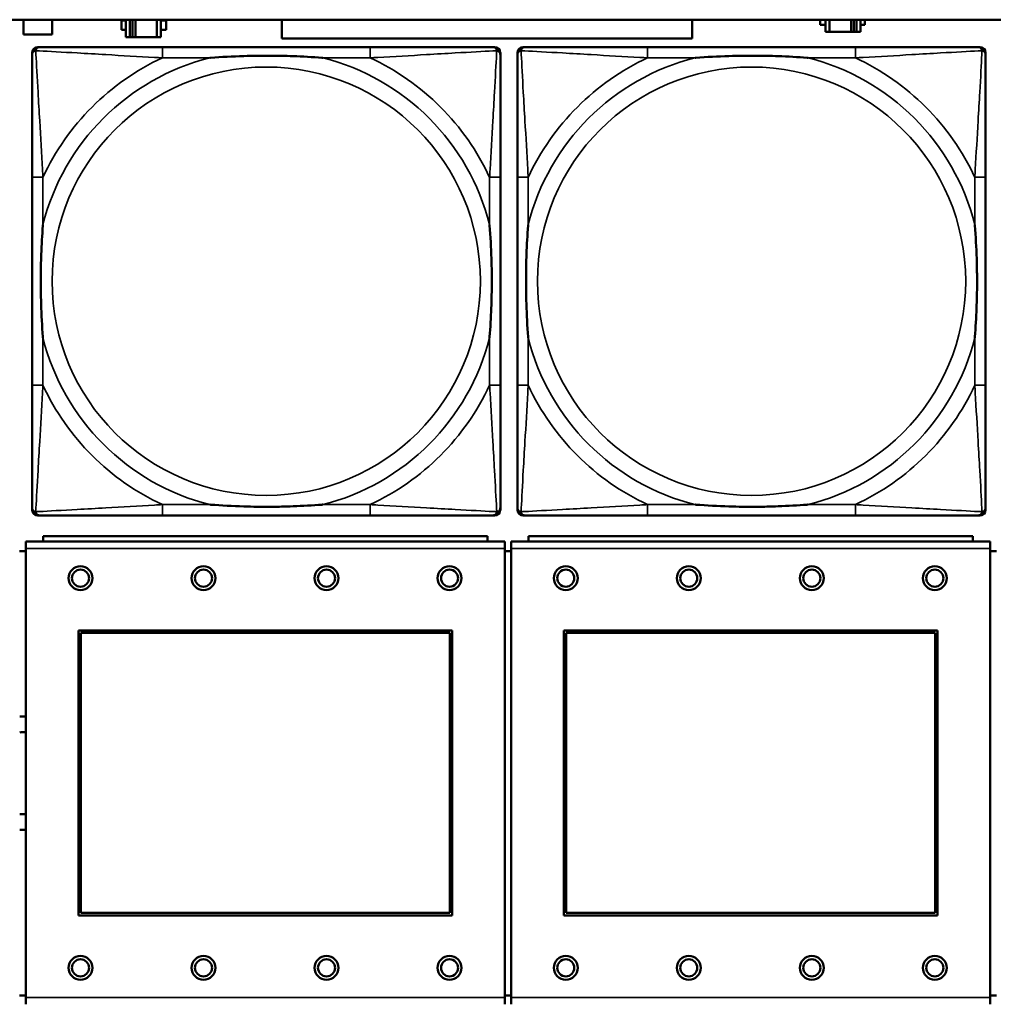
# Model space of a CAD drawing. Header units: inches. Extents: x 0.2 to 58.8, y 1.7 to 68.8.
# Tile 68 of 256: x 23 to 24.4, y 51.6 to 53.1. Entities that reach past the tile are written whole.
import ezdxf

# ---------------------------------------------------------------- set-up
doc = ezdxf.new("R2010")
doc.units = ezdxf.units.IN
doc.header["$MEASUREMENT"] = 0
doc.layers.add('Visible (ANSI)', color=7, linetype='Continuous', lineweight=50)
doc.layers.add('Visible Narrow (ANSI)', color=7, linetype='Continuous', lineweight=35)

msp = doc.modelspace()

# ---------------------------------------------------------------- linework, layer by layer
at = {"layer": 'Visible (ANSI)'}
for p, q in [((22.2594, 53.0663), (39.3535, 53.0663)), ((22.9963, 53.0448), (22.9963, 53.0663)), ((23.0383, 53.0663), (23.0383, 53.0448)), ((23.1396, 53.0513), (23.1396, 53.0653)), ((23.1396, 53.0653), (23.1461, 53.0653)), ((23.1461, 53.0663), (23.1461, 53.0408)), ((23.1519, 53.0408), (23.1519, 53.0663)), ((23.1559, 53.0408), (23.1559, 53.0663)), ((23.1599, 53.0663), (23.1599, 53.0408)), ((23.1912, 53.0663), (23.1912, 53.0408)), ((23.1971, 53.0408), (23.1971, 53.0663)), ((23.1971, 53.0653), (23.2052, 53.0653)), ((23.2052, 53.0653), (23.2052, 53.0513)), ((23.3743, 53.0388), (23.3743, 53.0663)), ((23.9743, 53.0663), (23.9743, 53.0388)), ((24.1617, 53.0588), (24.1617, 53.0663)), ((24.1698, 53.0663), (24.1698, 53.0483)), ((24.1757, 53.0483), (24.1757, 53.0663)), ((24.207, 53.0483), (24.207, 53.0663)), ((24.211, 53.0663), (24.211, 53.0483)), ((24.215, 53.0663), (24.215, 53.0483)), ((24.2208, 53.0483), (24.2208, 53.0663)), ((24.2273, 53.0663), (24.2273, 53.0588)), ((23.0383, 53.0448), (22.9963, 53.0448)), ((23.1461, 53.0513), (23.1396, 53.0513)), ((23.2052, 53.0513), (23.1971, 53.0513)), ((24.1698, 53.0588), (24.1617, 53.0588)), ((24.1698, 53.0483), (24.1757, 53.0483)), ((24.207, 53.0483), (24.1757, 53.0483)), ((24.211, 53.0483), (24.207, 53.0483)), ((24.215, 53.0483), (24.211, 53.0483)), ((24.215, 53.0483), (24.2208, 53.0483)), ((24.2273, 53.0588), (24.2208, 53.0588)), ((23.1461, 53.0408), (23.1519, 53.0408)), ((23.1559, 53.0408), (23.1519, 53.0408)), ((23.1599, 53.0408), (23.1559, 53.0408)), ((23.1912, 53.0408), (23.1599, 53.0408)), ((23.1912, 53.0408), (23.1971, 53.0408)), ((23.9743, 53.0388), (23.3743, 53.0388)), ((23.0089, 52.349), (23.0089, 53.0183)), ((23.0168, 53.0262), (23.0207, 53.0262)), ((23.5034, 53.0262), (23.1994, 53.0262)), ((23.6821, 53.0262), (23.686, 53.0262)), ((23.6939, 53.0183), (23.6939, 53.0144)), ((23.7189, 52.349), (23.7189, 53.0183)), ((23.7268, 53.0262), (23.7307, 53.0262)), ((24.2134, 53.0262), (23.9094, 53.0262)), ((24.3921, 53.0262), (24.396, 53.0262)), ((24.4039, 53.0183), (24.4039, 53.0144)), ((23.0089, 52.8357), (23.0089, 52.5317)), ((23.6939, 52.5317), (23.6939, 52.8357)), ((23.7189, 52.8357), (23.7189, 52.5317)), ((24.4039, 52.5317), (24.4039, 52.8357)), ((23.686, 52.3412), (23.0168, 52.3412)), ((23.1994, 52.3412), (23.5034, 52.3412)), ((23.6939, 52.353), (23.6939, 52.349)), ((24.396, 52.3412), (23.7268, 52.3412)), ((23.9094, 52.3412), (24.2134, 52.3412)), ((24.4039, 52.353), (24.4039, 52.349)), ((23.6751, 52.311), (23.0251, 52.311)), ((23.0251, 52.303), (23.0251, 52.311)), ((23.6751, 52.311), (23.6751, 52.303)), ((24.3851, 52.311), (23.7351, 52.311)), ((23.7351, 52.303), (23.7351, 52.311)), ((24.3851, 52.311), (24.3851, 52.303)), ((23.7006, 52.303), (22.9996, 52.303)), ((22.9996, 52.293), (22.9996, 52.303)), ((23.7006, 52.303), (23.7006, 52.293)), ((24.4106, 52.303), (23.7096, 52.303)), ((23.7096, 52.293), (23.7096, 52.303)), ((24.4106, 52.303), (24.4106, 52.293)), ((22.9996, 52.289), (22.9906, 52.289)), ((22.9996, 52.293), (22.9996, 51.636)), ((23.7006, 51.636), (23.7006, 52.293)), ((23.7096, 52.289), (23.7006, 52.289)), ((23.7096, 52.293), (23.7096, 51.636)), ((24.4106, 51.636), (24.4106, 52.293)), ((24.4196, 52.289), (24.4106, 52.289)), ((23.0766, 51.756), (23.0766, 52.173)), ((23.0766, 52.173), (23.6236, 52.173)), ((23.0802, 52.1694), (23.62, 52.1694)), ((23.0802, 51.7596), (23.0802, 52.1694)), ((23.62, 52.1694), (23.62, 51.7596)), ((23.6236, 52.173), (23.6236, 51.756)), ((23.7866, 51.756), (23.7866, 52.173)), ((23.7866, 52.173), (24.3336, 52.173)), ((23.7902, 52.1694), (24.33, 52.1694)), ((23.7902, 51.7596), (23.7902, 52.1694)), ((24.33, 52.1694), (24.33, 51.7596)), ((24.3336, 52.173), (24.3336, 51.756)), ((23.6236, 51.756), (23.0766, 51.756)), ((23.62, 51.7596), (23.0802, 51.7596)), ((24.3336, 51.756), (23.7866, 51.756)), ((24.33, 51.7596), (23.7902, 51.7596)), ((22.9906, 51.639), (22.9996, 51.639)), ((22.9996, 51.626), (22.9996, 51.636)), ((23.7006, 51.639), (23.7096, 51.639)), ((23.7006, 51.636), (23.7006, 51.626)), ((23.7096, 51.626), (23.7096, 51.636)), ((24.4106, 51.639), (24.4196, 51.639)), ((24.4106, 51.636), (24.4106, 51.626))]:
    msp.add_line(p, q, dxfattribs=at)
for centre, radius in [((23.0796, 52.2494), 0.0175), ((23.0796, 52.2494), 0.0125), ((23.2596, 52.2494), 0.0175), ((23.2596, 52.2494), 0.0125), ((23.4396, 52.2494), 0.0175), ((23.4396, 52.2494), 0.0125), ((23.6196, 52.2494), 0.0175), ((23.6196, 52.2494), 0.0125), ((23.7896, 52.2494), 0.0175), ((23.7896, 52.2494), 0.0125), ((23.9696, 52.2494), 0.0175), ((23.9696, 52.2494), 0.0125), ((24.1496, 52.2494), 0.0175), ((24.1496, 52.2494), 0.0125), ((24.3296, 52.2494), 0.0175), ((24.3296, 52.2494), 0.0125), ((23.0796, 51.6794), 0.0175), ((23.0796, 51.6794), 0.0125), ((23.2596, 51.6794), 0.0175), ((23.2596, 51.6794), 0.0125), ((23.4396, 51.6794), 0.0175), ((23.4396, 51.6794), 0.0125), ((23.6196, 51.6794), 0.0175), ((23.6196, 51.6794), 0.0125), ((23.7896, 51.6794), 0.0175), ((23.7896, 51.6794), 0.0125), ((23.9696, 51.6794), 0.0175), ((23.9696, 51.6794), 0.0125), ((24.1496, 51.6794), 0.0175), ((24.1496, 51.6794), 0.0125), ((24.3296, 51.6794), 0.0175), ((24.3296, 51.6794), 0.0125)]:
    msp.add_circle(centre, radius, dxfattribs=at)
for centre, radius, start, end in [((23.0207, 53.0144), 0.0118, 90, 180), ((23.0168, 53.0183), 0.00787, 90, 180), ((23.6821, 53.0144), 0.0118, 0, 90), ((23.686, 53.0183), 0.00787, 0, 90), ((23.7307, 53.0144), 0.0118, 90, 180), ((23.7268, 53.0183), 0.00787, 90, 180), ((24.3921, 53.0144), 0.0118, 0, 90), ((24.396, 53.0183), 0.00787, 0, 90), ((23.0207, 52.353), 0.0118, 180, 270), ((23.0168, 52.349), 0.00787, 180, 270), ((23.6821, 52.353), 0.0118, 270, 360), ((23.686, 52.349), 0.00787, 270, 0), ((23.7307, 52.353), 0.0118, 180, 270), ((23.7268, 52.349), 0.00787, 180, 270), ((24.3921, 52.353), 0.0118, 270, 360), ((24.396, 52.349), 0.00787, 270, 0), ((22.9954, 51.964), 0.083, 87.058, 93.2739), ((22.9954, 51.964), 0.06, 85.9286, 94.5311), ((22.9954, 51.964), 0.06, 265.4689, 274.0714), ((22.9954, 51.964), 0.083, 266.7261, 272.942)]:
    msp.add_arc(centre, radius, start, end, dxfattribs=at)
for points, knots in [([(23.1994, 53.0262), (23.1959, 53.0262), (23.1923, 53.0262), (23.1887, 53.0262), (23.1555, 53.0262), (23.1218, 53.0262), (23.0909, 53.0262), (23.064, 53.0262), (23.0384, 53.0262), (23.025, 53.0262), (23.0234, 53.0262), (23.0219, 53.0262), (23.0207, 53.0262)], [0, 0, 0, 0, 0.0272471, 0.0272471, 0.0272471, 0.2790553, 0.2790553, 0.2790553, 0.4988354, 0.4988354, 0.4988354, 0.5252205, 0.5252205, 0.5252205, 0.5252205]), ([(23.6821, 53.0262), (23.6672, 53.0262), (23.6256, 53.0262), (23.585, 53.0262), (23.5584, 53.0262), (23.5306, 53.0262), (23.5034, 53.0262)], [-0.5252205, -0.5252205, -0.5252205, -0.5252205, -0.20743, -0.20743, -0.20743, 0, 0, 0, 0]), ([(23.9094, 53.0262), (23.9059, 53.0262), (23.9023, 53.0262), (23.8987, 53.0262), (23.8655, 53.0262), (23.8318, 53.0262), (23.8009, 53.0262), (23.774, 53.0262), (23.7484, 53.0262), (23.735, 53.0262), (23.7334, 53.0262), (23.7319, 53.0262), (23.7307, 53.0262)], [0, 0, 0, 0, 0.0272471, 0.0272471, 0.0272471, 0.2790553, 0.2790553, 0.2790553, 0.4988354, 0.4988354, 0.4988354, 0.5252205, 0.5252205, 0.5252205, 0.5252205]), ([(24.3921, 53.0262), (24.3772, 53.0262), (24.3356, 53.0262), (24.295, 53.0262), (24.2684, 53.0262), (24.2406, 53.0262), (24.2134, 53.0262)], [-0.5252205, -0.5252205, -0.5252205, -0.5252205, -0.20743, -0.20743, -0.20743, 0, 0, 0, 0]), ([(23.0089, 53.0144), (23.0089, 52.9995), (23.0089, 52.9579), (23.0089, 52.9173), (23.0089, 52.8907), (23.0089, 52.8629), (23.0089, 52.8357)], [-0.5252205, -0.5252205, -0.5252205, -0.5252205, -0.20743, -0.20743, -0.20743, 0, 0, 0, 0]), ([(23.2687, 53.0105), (23.2691, 53.0105), (23.2695, 53.0105), (23.286, 53.0118), (23.3021, 53.0126), (23.3251, 53.0133), (23.3317, 53.0135), (23.3409, 53.0136), (23.3434, 53.0136), (23.3475, 53.0136), (23.3491, 53.0136), (23.3522, 53.0136), (23.3537, 53.0136), (23.3573, 53.0136), (23.3594, 53.0136), (23.3655, 53.0136), (23.3697, 53.0135), (23.3794, 53.0133), (23.385, 53.0131), (23.4048, 53.0124), (23.4188, 53.0116), (23.4333, 53.0105), (23.4337, 53.0105), (23.4342, 53.0105)], [-0.416114, -0.416114, -0.416114, -0.416114, -0.4127691, -0.4127691, -0.2896446, -0.2896446, -0.2388934, -0.2388934, -0.2201881, -0.2201881, -0.2080204, -0.2080204, -0.196499, -0.196499, -0.1809939, -0.1809939, -0.149741, -0.149741, -0.1073162, -0.1073162, 0, 0, 0.0033356, 0.0033356, 0.0033356, 0.0033356]), ([(23.6939, 52.8357), (23.6939, 52.8392), (23.6939, 52.8428), (23.6939, 52.8464), (23.6939, 52.8796), (23.6939, 52.9133), (23.6939, 52.9442), (23.6939, 52.9711), (23.6939, 52.9967), (23.6939, 53.0101), (23.6939, 53.0117), (23.6939, 53.0132), (23.6939, 53.0144)], [0, 0, 0, 0, 0.0272471, 0.0272471, 0.0272471, 0.2790553, 0.2790553, 0.2790553, 0.4988354, 0.4988354, 0.4988354, 0.5252205, 0.5252205, 0.5252205, 0.5252205]), ([(23.7189, 53.0144), (23.7189, 52.9995), (23.7189, 52.9579), (23.7189, 52.9173), (23.7189, 52.8907), (23.7189, 52.8629), (23.7189, 52.8357)], [-0.5252205, -0.5252205, -0.5252205, -0.5252205, -0.20743, -0.20743, -0.20743, 0, 0, 0, 0]), ([(23.9787, 53.0105), (23.9791, 53.0105), (23.9795, 53.0105), (23.996, 53.0118), (24.0121, 53.0126), (24.0351, 53.0133), (24.0417, 53.0135), (24.0509, 53.0136), (24.0534, 53.0136), (24.0575, 53.0136), (24.0591, 53.0136), (24.0622, 53.0136), (24.0637, 53.0136), (24.0673, 53.0136), (24.0694, 53.0136), (24.0755, 53.0136), (24.0797, 53.0135), (24.0894, 53.0133), (24.095, 53.0131), (24.1148, 53.0124), (24.1288, 53.0116), (24.1433, 53.0105), (24.1437, 53.0105), (24.1442, 53.0105)], [-0.416114, -0.416114, -0.416114, -0.416114, -0.4127691, -0.4127691, -0.2896446, -0.2896446, -0.2388934, -0.2388934, -0.2201881, -0.2201881, -0.2080204, -0.2080204, -0.196499, -0.196499, -0.1809939, -0.1809939, -0.149741, -0.149741, -0.1073162, -0.1073162, 0, 0, 0.0033356, 0.0033356, 0.0033356, 0.0033356]), ([(24.4039, 52.8357), (24.4039, 52.8392), (24.4039, 52.8428), (24.4039, 52.8464), (24.4039, 52.8796), (24.4039, 52.9133), (24.4039, 52.9442), (24.4039, 52.9711), (24.4039, 52.9967), (24.4039, 53.0101), (24.4039, 53.0117), (24.4039, 53.0132), (24.4039, 53.0144)], [0, 0, 0, 0, 0.0272471, 0.0272471, 0.0272471, 0.2790553, 0.2790553, 0.2790553, 0.4988354, 0.4988354, 0.4988354, 0.5252205, 0.5252205, 0.5252205, 0.5252205]), ([(23.0246, 52.601), (23.0246, 52.6014), (23.0246, 52.6018), (23.0233, 52.6183), (23.0225, 52.6344), (23.0218, 52.6573), (23.0216, 52.664), (23.0215, 52.6732), (23.0215, 52.6757), (23.0215, 52.6798), (23.0215, 52.6814), (23.0215, 52.6845), (23.0215, 52.686), (23.0215, 52.6896), (23.0215, 52.6916), (23.0215, 52.6978), (23.0216, 52.702), (23.0218, 52.7117), (23.022, 52.7173), (23.0227, 52.7371), (23.0235, 52.7511), (23.0246, 52.7656), (23.0246, 52.766), (23.0246, 52.7664)], [-0.416114, -0.416114, -0.416114, -0.416114, -0.4127691, -0.4127691, -0.2896446, -0.2896446, -0.2388934, -0.2388934, -0.2201881, -0.2201881, -0.2080204, -0.2080204, -0.196499, -0.196499, -0.1809939, -0.1809939, -0.149741, -0.149741, -0.1073162, -0.1073162, 0, 0, 0.0033356, 0.0033356, 0.0033356, 0.0033356]), ([(23.6782, 52.7664), (23.6782, 52.766), (23.6782, 52.7656), (23.6795, 52.7491), (23.6803, 52.733), (23.681, 52.7101), (23.6812, 52.7034), (23.6813, 52.6942), (23.6813, 52.6917), (23.6813, 52.6876), (23.6813, 52.686), (23.6813, 52.6829), (23.6813, 52.6814), (23.6813, 52.6778), (23.6813, 52.6757), (23.6813, 52.6696), (23.6812, 52.6654), (23.681, 52.6557), (23.6808, 52.6501), (23.6801, 52.6303), (23.6793, 52.6163), (23.6782, 52.6018), (23.6782, 52.6014), (23.6782, 52.601)], [-0.416114, -0.416114, -0.416114, -0.416114, -0.4127691, -0.4127691, -0.2896446, -0.2896446, -0.2388934, -0.2388934, -0.2201881, -0.2201881, -0.2080204, -0.2080204, -0.196499, -0.196499, -0.1809939, -0.1809939, -0.149741, -0.149741, -0.1073162, -0.1073162, 0, 0, 0.0033356, 0.0033356, 0.0033356, 0.0033356]), ([(23.7346, 52.601), (23.7346, 52.6014), (23.7346, 52.6018), (23.7333, 52.6183), (23.7325, 52.6344), (23.7318, 52.6573), (23.7316, 52.664), (23.7315, 52.6732), (23.7315, 52.6757), (23.7315, 52.6798), (23.7315, 52.6814), (23.7315, 52.6845), (23.7315, 52.686), (23.7315, 52.6896), (23.7315, 52.6916), (23.7315, 52.6978), (23.7316, 52.702), (23.7318, 52.7117), (23.732, 52.7173), (23.7327, 52.7371), (23.7335, 52.7511), (23.7346, 52.7656), (23.7346, 52.766), (23.7346, 52.7664)], [-0.416114, -0.416114, -0.416114, -0.416114, -0.4127691, -0.4127691, -0.2896446, -0.2896446, -0.2388934, -0.2388934, -0.2201881, -0.2201881, -0.2080204, -0.2080204, -0.196499, -0.196499, -0.1809939, -0.1809939, -0.149741, -0.149741, -0.1073162, -0.1073162, 0, 0, 0.0033356, 0.0033356, 0.0033356, 0.0033356]), ([(24.3882, 52.7664), (24.3882, 52.766), (24.3882, 52.7656), (24.3895, 52.7491), (24.3903, 52.733), (24.391, 52.7101), (24.3912, 52.7034), (24.3913, 52.6942), (24.3913, 52.6917), (24.3913, 52.6876), (24.3913, 52.686), (24.3913, 52.6829), (24.3913, 52.6814), (24.3913, 52.6778), (24.3913, 52.6757), (24.3913, 52.6696), (24.3912, 52.6654), (24.391, 52.6557), (24.3908, 52.6501), (24.3901, 52.6303), (24.3893, 52.6163), (24.3882, 52.6018), (24.3882, 52.6014), (24.3882, 52.601)], [-0.416114, -0.416114, -0.416114, -0.416114, -0.4127691, -0.4127691, -0.2896446, -0.2896446, -0.2388934, -0.2388934, -0.2201881, -0.2201881, -0.2080204, -0.2080204, -0.196499, -0.196499, -0.1809939, -0.1809939, -0.149741, -0.149741, -0.1073162, -0.1073162, 0, 0, 0.0033356, 0.0033356, 0.0033356, 0.0033356]), ([(23.0089, 52.5317), (23.0089, 52.5045), (23.0089, 52.4767), (23.0089, 52.4501), (23.0089, 52.4095), (23.0089, 52.3679), (23.0089, 52.353)], [3.9382945, 3.9382945, 3.9382945, 3.9382945, 4.1457245, 4.1457245, 4.1457245, 4.463515, 4.463515, 4.463515, 4.463515]), ([(23.6939, 52.353), (23.6939, 52.3679), (23.6939, 52.4095), (23.6939, 52.4501), (23.6939, 52.4767), (23.6939, 52.5045), (23.6939, 52.5317)], [-0.5252205, -0.5252205, -0.5252205, -0.5252205, -0.20743, -0.20743, -0.20743, 0, 0, 0, 0]), ([(23.7189, 52.5317), (23.7189, 52.5045), (23.7189, 52.4767), (23.7189, 52.4501), (23.7189, 52.4095), (23.7189, 52.3679), (23.7189, 52.353)], [3.9382945, 3.9382945, 3.9382945, 3.9382945, 4.1457245, 4.1457245, 4.1457245, 4.463515, 4.463515, 4.463515, 4.463515]), ([(24.4039, 52.353), (24.4039, 52.3679), (24.4039, 52.4095), (24.4039, 52.4501), (24.4039, 52.4767), (24.4039, 52.5045), (24.4039, 52.5317)], [-0.5252205, -0.5252205, -0.5252205, -0.5252205, -0.20743, -0.20743, -0.20743, 0, 0, 0, 0]), ([(23.4342, 52.3569), (23.4337, 52.3569), (23.4333, 52.3569), (23.4188, 52.3558), (23.4048, 52.355), (23.385, 52.3543), (23.3794, 52.3541), (23.3697, 52.3539), (23.3655, 52.3538), (23.3594, 52.3538), (23.3573, 52.3538), (23.3537, 52.3538), (23.3522, 52.3538), (23.3491, 52.3538), (23.3475, 52.3538), (23.3434, 52.3538), (23.3409, 52.3538), (23.3317, 52.3539), (23.3251, 52.3541), (23.3021, 52.3548), (23.286, 52.3556), (23.2695, 52.3569), (23.2691, 52.3569), (23.2687, 52.3569)], [-0.4149464, -0.4149464, -0.4149464, -0.4149464, -0.41162, -0.41162, -0.3046026, -0.3046026, -0.2622958, -0.2622958, -0.23113, -0.23113, -0.215668, -0.215668, -0.2041787, -0.2041787, -0.1920448, -0.1920448, -0.1733916, -0.1733916, -0.1227817, -0.1227817, 0, 0, 0.0033356, 0.0033356, 0.0033356, 0.0033356]), ([(24.1442, 52.3569), (24.1437, 52.3569), (24.1433, 52.3569), (24.1288, 52.3558), (24.1148, 52.355), (24.095, 52.3543), (24.0894, 52.3541), (24.0797, 52.3539), (24.0755, 52.3538), (24.0694, 52.3538), (24.0673, 52.3538), (24.0637, 52.3538), (24.0622, 52.3538), (24.0591, 52.3538), (24.0575, 52.3538), (24.0534, 52.3538), (24.0509, 52.3538), (24.0417, 52.3539), (24.0351, 52.3541), (24.0121, 52.3548), (23.996, 52.3556), (23.9795, 52.3569), (23.9791, 52.3569), (23.9787, 52.3569)], [-0.4149464, -0.4149464, -0.4149464, -0.4149464, -0.41162, -0.41162, -0.3046026, -0.3046026, -0.2622958, -0.2622958, -0.23113, -0.23113, -0.215668, -0.215668, -0.2041787, -0.2041787, -0.1920448, -0.1920448, -0.1733916, -0.1733916, -0.1227817, -0.1227817, 0, 0, 0.0033356, 0.0033356, 0.0033356, 0.0033356]), ([(23.0207, 52.3412), (23.0356, 52.3412), (23.0772, 52.3412), (23.1178, 52.3412), (23.1444, 52.3412), (23.1722, 52.3412), (23.1994, 52.3412)], [-0.5252205, -0.5252205, -0.5252205, -0.5252205, -0.20743, -0.20743, -0.20743, 0, 0, 0, 0]), ([(23.5034, 52.3412), (23.5306, 52.3412), (23.5584, 52.3412), (23.585, 52.3412), (23.6256, 52.3412), (23.6672, 52.3412), (23.6821, 52.3412)], [3.9382945, 3.9382945, 3.9382945, 3.9382945, 4.1457245, 4.1457245, 4.1457245, 4.463515, 4.463515, 4.463515, 4.463515]), ([(23.7307, 52.3412), (23.7456, 52.3412), (23.7872, 52.3412), (23.8278, 52.3412), (23.8544, 52.3412), (23.8822, 52.3412), (23.9094, 52.3412)], [-0.5252205, -0.5252205, -0.5252205, -0.5252205, -0.20743, -0.20743, -0.20743, 0, 0, 0, 0]), ([(24.2134, 52.3412), (24.2406, 52.3412), (24.2684, 52.3412), (24.295, 52.3412), (24.3356, 52.3412), (24.3772, 52.3412), (24.3921, 52.3412)], [3.9382945, 3.9382945, 3.9382945, 3.9382945, 4.1457245, 4.1457245, 4.1457245, 4.463515, 4.463515, 4.463515, 4.463515])]:
    msp.add_open_spline(points, degree=3, knots=knots, dxfattribs=at)
at = {"layer": 'Visible Narrow (ANSI)'}
for p, q in [((23.1994, 53.0262), (23.1994, 53.0105)), ((23.5034, 53.0262), (23.5034, 53.0105)), ((23.9094, 53.0262), (23.9094, 53.0105)), ((24.2134, 53.0262), (24.2134, 53.0105)), ((23.1994, 53.0105), (23.2687, 53.0105)), ((23.4342, 53.0105), (23.5034, 53.0105)), ((23.9094, 53.0105), (23.9787, 53.0105)), ((24.1442, 53.0105), (24.2134, 53.0105)), ((23.0246, 52.8357), (23.0089, 52.8357)), ((23.0246, 52.7664), (23.0246, 52.8357)), ((23.6939, 52.8357), (23.6782, 52.8357)), ((23.6782, 52.8357), (23.6782, 52.7664)), ((23.7346, 52.8357), (23.7189, 52.8357)), ((23.7346, 52.7664), (23.7346, 52.8357)), ((24.4039, 52.8357), (24.3882, 52.8357)), ((24.3882, 52.8357), (24.3882, 52.7664)), ((23.0246, 52.5317), (23.0246, 52.601)), ((23.6782, 52.601), (23.6782, 52.5317)), ((23.7346, 52.5317), (23.7346, 52.601)), ((24.3882, 52.601), (24.3882, 52.5317)), ((23.0246, 52.5317), (23.0089, 52.5317)), ((23.6939, 52.5317), (23.6782, 52.5317)), ((23.7346, 52.5317), (23.7189, 52.5317)), ((24.4039, 52.5317), (24.3882, 52.5317)), ((23.1994, 52.3569), (23.1994, 52.3412)), ((23.2687, 52.3569), (23.1994, 52.3569)), ((23.5034, 52.3569), (23.4342, 52.3569)), ((23.5034, 52.3569), (23.5034, 52.3412)), ((23.9094, 52.3569), (23.9094, 52.3412)), ((23.9787, 52.3569), (23.9094, 52.3569)), ((24.2134, 52.3569), (24.1442, 52.3569)), ((24.2134, 52.3569), (24.2134, 52.3412)), ((22.9996, 52.293), (23.7006, 52.293)), ((23.7096, 52.293), (24.4106, 52.293)), ((23.7006, 51.636), (22.9996, 51.636)), ((24.4106, 51.636), (23.7096, 51.636))]:
    msp.add_line(p, q, dxfattribs=at)
for centre in [(23.3514, 52.6837), (24.0614, 52.6837)]:
    msp.add_circle(centre, 0.3133, dxfattribs=at)
for centre, radius, start, end in [((23.3514, 52.6837), 0.3371, 104.2103, 165.7897), ((23.3514, 52.6837), 0.3604, 114.9407, 155.0593), ((23.3514, 52.6837), 0.3371, 14.2103, 75.7897), ((23.3514, 52.6837), 0.3604, 24.9407, 65.0593), ((24.0614, 52.6837), 0.3371, 104.2103, 165.7897), ((24.0614, 52.6837), 0.3604, 114.9407, 155.0593), ((24.0614, 52.6837), 0.3371, 14.2103, 75.7897), ((24.0614, 52.6837), 0.3604, 24.9407, 65.0593), ((23.3514, 52.6837), 0.3371, 194.2103, 255.7897), ((23.3514, 52.6837), 0.3371, 284.2103, 345.7897), ((24.0614, 52.6837), 0.3371, 194.2103, 255.7897), ((24.0614, 52.6837), 0.3371, 284.2103, 345.7897), ((23.3514, 52.6837), 0.3604, 204.9407, 245.0593), ((23.3514, 52.6837), 0.3604, 294.9407, 335.0593), ((24.0614, 52.6837), 0.3604, 204.9407, 245.0593), ((24.0614, 52.6837), 0.3604, 294.9407, 335.0593)]:
    msp.add_arc(centre, radius, start, end, dxfattribs=at)
for points, knots in [([(23.0089, 53.0144), (23.0089, 53.015), (23.009, 53.0156), (23.0092, 53.0166), (23.0094, 53.017), (23.0097, 53.0177), (23.0098, 53.0179), (23.0101, 53.0183), (23.0102, 53.0184), (23.0105, 53.0188), (23.0108, 53.0191), (23.0115, 53.0197), (23.012, 53.02), (23.013, 53.0205), (23.0136, 53.0208), (23.0142, 53.0209)], [-0.02627331, -0.02627331, -0.02627331, -0.02627331, -0.02158775, -0.02158775, -0.01736415, -0.01736415, -0.0147244, -0.0147244, -0.01307456, -0.01307456, -0.00977487, -0.00977487, -0.00449537, -0.00449537, 0.00012419, 0.00012419, 0.00012419, 0.00012419]), ([(23.0142, 53.0209), (23.0143, 53.0215), (23.0146, 53.0221), (23.0151, 53.0231), (23.0154, 53.0236), (23.016, 53.0243), (23.0163, 53.0246), (23.0167, 53.0249), (23.0168, 53.025), (23.0172, 53.0253), (23.0175, 53.0254), (23.0181, 53.0257), (23.0185, 53.0259), (23.0195, 53.0261), (23.0201, 53.0262), (23.0207, 53.0262)], [-0.00012419, -0.00012419, -0.00012419, -0.00012419, 0.00449537, 0.00449537, 0.00977487, 0.00977487, 0.01307456, 0.01307456, 0.0147244, 0.0147244, 0.01736415, 0.01736415, 0.02158775, 0.02158775, 0.02627331, 0.02627331, 0.02627331, 0.02627331]), ([(23.0246, 52.8357), (23.0244, 52.8394), (23.0242, 52.8432), (23.0227, 52.8705), (23.0213, 52.8947), (23.0191, 52.9326), (23.0182, 52.9466), (23.0163, 52.9818), (23.0152, 53.002), (23.0144, 53.0174), (23.0143, 53.0192), (23.0142, 53.0209)], [0, 0, 0, 0, 0.0278591, 0.0278591, 0.201273, 0.201273, 0.3066357, 0.3066357, 0.475216, 0.475216, 0.5007189, 0.5007189, 0.5007189, 0.5007189]), ([(23.0142, 53.0209), (23.0159, 53.0208), (23.0177, 53.0207), (23.0331, 53.0199), (23.0533, 53.0188), (23.0885, 53.0169), (23.1025, 53.016), (23.1404, 53.0138), (23.1646, 53.0124), (23.1919, 53.0109), (23.1957, 53.0107), (23.1994, 53.0105)], [-0.5007189, -0.5007189, -0.5007189, -0.5007189, -0.475216, -0.475216, -0.3066357, -0.3066357, -0.201273, -0.201273, -0.0278591, -0.0278591, 0, 0, 0, 0]), ([(23.5034, 53.0105), (23.5071, 53.0107), (23.5109, 53.0109), (23.5382, 53.0124), (23.5624, 53.0138), (23.6003, 53.016), (23.6143, 53.0169), (23.6496, 53.0188), (23.6697, 53.0199), (23.6851, 53.0207), (23.6869, 53.0208), (23.6886, 53.0209)], [0, 0, 0, 0, 0.0278591, 0.0278591, 0.201273, 0.201273, 0.3066357, 0.3066357, 0.475216, 0.475216, 0.5007189, 0.5007189, 0.5007189, 0.5007189]), ([(23.6886, 53.0209), (23.6885, 53.0192), (23.6885, 53.0174), (23.6876, 53.002), (23.6866, 52.9818), (23.6846, 52.9466), (23.6837, 52.9326), (23.6815, 52.8947), (23.6801, 52.8705), (23.6786, 52.8432), (23.6784, 52.8394), (23.6782, 52.8357)], [-0.5007189, -0.5007189, -0.5007189, -0.5007189, -0.475216, -0.475216, -0.3066357, -0.3066357, -0.201273, -0.201273, -0.0278591, -0.0278591, 0, 0, 0, 0]), ([(23.6821, 53.0262), (23.6827, 53.0262), (23.6833, 53.0261), (23.6843, 53.0259), (23.6847, 53.0257), (23.6854, 53.0254), (23.6856, 53.0253), (23.686, 53.025), (23.6861, 53.0249), (23.6865, 53.0246), (23.6868, 53.0243), (23.6874, 53.0236), (23.6877, 53.0231), (23.6882, 53.0221), (23.6885, 53.0215), (23.6886, 53.0209)], [-0.02627331, -0.02627331, -0.02627331, -0.02627331, -0.02158775, -0.02158775, -0.01736415, -0.01736415, -0.0147244, -0.0147244, -0.01307456, -0.01307456, -0.00977487, -0.00977487, -0.00449537, -0.00449537, 0.00012419, 0.00012419, 0.00012419, 0.00012419]), ([(23.6886, 53.0209), (23.6892, 53.0208), (23.6898, 53.0205), (23.6908, 53.02), (23.6913, 53.0197), (23.692, 53.0191), (23.6923, 53.0188), (23.6926, 53.0184), (23.6927, 53.0183), (23.693, 53.0179), (23.6931, 53.0177), (23.6934, 53.017), (23.6936, 53.0166), (23.6938, 53.0156), (23.6939, 53.015), (23.6939, 53.0144)], [-0.00012419, -0.00012419, -0.00012419, -0.00012419, 0.00449537, 0.00449537, 0.00977487, 0.00977487, 0.01307456, 0.01307456, 0.0147244, 0.0147244, 0.01736415, 0.01736415, 0.02158775, 0.02158775, 0.02627331, 0.02627331, 0.02627331, 0.02627331]), ([(23.7189, 53.0144), (23.7189, 53.015), (23.719, 53.0156), (23.7192, 53.0166), (23.7194, 53.017), (23.7197, 53.0177), (23.7198, 53.0179), (23.7201, 53.0183), (23.7202, 53.0184), (23.7205, 53.0188), (23.7208, 53.0191), (23.7215, 53.0197), (23.722, 53.02), (23.723, 53.0205), (23.7236, 53.0208), (23.7242, 53.0209)], [-0.02627331, -0.02627331, -0.02627331, -0.02627331, -0.02158775, -0.02158775, -0.01736415, -0.01736415, -0.0147244, -0.0147244, -0.01307456, -0.01307456, -0.00977487, -0.00977487, -0.00449537, -0.00449537, 0.00012419, 0.00012419, 0.00012419, 0.00012419]), ([(23.7242, 53.0209), (23.7243, 53.0215), (23.7246, 53.0221), (23.7251, 53.0231), (23.7254, 53.0236), (23.726, 53.0243), (23.7263, 53.0246), (23.7267, 53.0249), (23.7268, 53.025), (23.7272, 53.0253), (23.7275, 53.0254), (23.7281, 53.0257), (23.7285, 53.0259), (23.7295, 53.0261), (23.7301, 53.0262), (23.7307, 53.0262)], [-0.00012419, -0.00012419, -0.00012419, -0.00012419, 0.00449537, 0.00449537, 0.00977487, 0.00977487, 0.01307456, 0.01307456, 0.0147244, 0.0147244, 0.01736415, 0.01736415, 0.02158775, 0.02158775, 0.02627331, 0.02627331, 0.02627331, 0.02627331]), ([(23.7346, 52.8357), (23.7344, 52.8394), (23.7342, 52.8432), (23.7327, 52.8705), (23.7313, 52.8947), (23.7291, 52.9326), (23.7282, 52.9466), (23.7263, 52.9818), (23.7252, 53.002), (23.7244, 53.0174), (23.7243, 53.0192), (23.7242, 53.0209)], [0, 0, 0, 0, 0.0278591, 0.0278591, 0.201273, 0.201273, 0.3066357, 0.3066357, 0.475216, 0.475216, 0.5007189, 0.5007189, 0.5007189, 0.5007189]), ([(23.7242, 53.0209), (23.7259, 53.0208), (23.7277, 53.0207), (23.7431, 53.0199), (23.7633, 53.0188), (23.7985, 53.0169), (23.8125, 53.016), (23.8504, 53.0138), (23.8746, 53.0124), (23.9019, 53.0109), (23.9057, 53.0107), (23.9094, 53.0105)], [-0.5007189, -0.5007189, -0.5007189, -0.5007189, -0.475216, -0.475216, -0.3066357, -0.3066357, -0.201273, -0.201273, -0.0278591, -0.0278591, 0, 0, 0, 0]), ([(24.2134, 53.0105), (24.2171, 53.0107), (24.2209, 53.0109), (24.2482, 53.0124), (24.2724, 53.0138), (24.3103, 53.016), (24.3243, 53.0169), (24.3596, 53.0188), (24.3797, 53.0199), (24.3951, 53.0207), (24.3969, 53.0208), (24.3986, 53.0209)], [0, 0, 0, 0, 0.0278591, 0.0278591, 0.201273, 0.201273, 0.3066357, 0.3066357, 0.475216, 0.475216, 0.5007189, 0.5007189, 0.5007189, 0.5007189]), ([(24.3986, 53.0209), (24.3985, 53.0192), (24.3985, 53.0174), (24.3976, 53.002), (24.3966, 52.9818), (24.3946, 52.9466), (24.3937, 52.9326), (24.3915, 52.8947), (24.3901, 52.8705), (24.3886, 52.8432), (24.3884, 52.8394), (24.3882, 52.8357)], [-0.5007189, -0.5007189, -0.5007189, -0.5007189, -0.475216, -0.475216, -0.3066357, -0.3066357, -0.201273, -0.201273, -0.0278591, -0.0278591, 0, 0, 0, 0]), ([(24.3921, 53.0262), (24.3927, 53.0262), (24.3933, 53.0261), (24.3943, 53.0259), (24.3947, 53.0257), (24.3954, 53.0254), (24.3956, 53.0253), (24.396, 53.025), (24.3961, 53.0249), (24.3965, 53.0246), (24.3968, 53.0243), (24.3974, 53.0236), (24.3977, 53.0231), (24.3982, 53.0221), (24.3985, 53.0215), (24.3986, 53.0209)], [-0.02627331, -0.02627331, -0.02627331, -0.02627331, -0.02158775, -0.02158775, -0.01736415, -0.01736415, -0.0147244, -0.0147244, -0.01307456, -0.01307456, -0.00977487, -0.00977487, -0.00449537, -0.00449537, 0.00012419, 0.00012419, 0.00012419, 0.00012419]), ([(24.3986, 53.0209), (24.3992, 53.0208), (24.3998, 53.0205), (24.4008, 53.02), (24.4013, 53.0197), (24.402, 53.0191), (24.4023, 53.0188), (24.4026, 53.0184), (24.4027, 53.0183), (24.403, 53.0179), (24.4031, 53.0177), (24.4034, 53.017), (24.4036, 53.0166), (24.4038, 53.0156), (24.4039, 53.015), (24.4039, 53.0144)], [-0.00012419, -0.00012419, -0.00012419, -0.00012419, 0.00449537, 0.00449537, 0.00977487, 0.00977487, 0.01307456, 0.01307456, 0.0147244, 0.0147244, 0.01736415, 0.01736415, 0.02158775, 0.02158775, 0.02627331, 0.02627331, 0.02627331, 0.02627331]), ([(23.0142, 52.3465), (23.0143, 52.3482), (23.0144, 52.35), (23.0152, 52.3654), (23.0163, 52.3856), (23.0182, 52.4208), (23.0191, 52.4348), (23.0213, 52.4727), (23.0227, 52.4969), (23.0242, 52.5242), (23.0244, 52.528), (23.0246, 52.5317)], [-4.4390134, -4.4390134, -4.4390134, -4.4390134, -4.4135105, -4.4135105, -4.2449302, -4.2449302, -4.1395675, -4.1395675, -3.9661536, -3.9661536, -3.9382945, -3.9382945, -3.9382945, -3.9382945]), ([(23.6782, 52.5317), (23.6784, 52.528), (23.6786, 52.5242), (23.6801, 52.4969), (23.6815, 52.4727), (23.6837, 52.4348), (23.6846, 52.4208), (23.6866, 52.3856), (23.6876, 52.3654), (23.6885, 52.35), (23.6885, 52.3482), (23.6886, 52.3465)], [0, 0, 0, 0, 0.0278591, 0.0278591, 0.201273, 0.201273, 0.3066357, 0.3066357, 0.475216, 0.475216, 0.5007189, 0.5007189, 0.5007189, 0.5007189]), ([(23.7242, 52.3465), (23.7243, 52.3482), (23.7244, 52.35), (23.7252, 52.3654), (23.7263, 52.3856), (23.7282, 52.4208), (23.7291, 52.4348), (23.7313, 52.4727), (23.7327, 52.4969), (23.7342, 52.5242), (23.7344, 52.528), (23.7346, 52.5317)], [-4.4390134, -4.4390134, -4.4390134, -4.4390134, -4.4135105, -4.4135105, -4.2449302, -4.2449302, -4.1395675, -4.1395675, -3.9661536, -3.9661536, -3.9382945, -3.9382945, -3.9382945, -3.9382945]), ([(24.3882, 52.5317), (24.3884, 52.528), (24.3886, 52.5242), (24.3901, 52.4969), (24.3915, 52.4727), (24.3937, 52.4348), (24.3946, 52.4208), (24.3966, 52.3856), (24.3976, 52.3654), (24.3985, 52.35), (24.3985, 52.3482), (24.3986, 52.3465)], [0, 0, 0, 0, 0.0278591, 0.0278591, 0.201273, 0.201273, 0.3066357, 0.3066357, 0.475216, 0.475216, 0.5007189, 0.5007189, 0.5007189, 0.5007189]), ([(23.1994, 52.3569), (23.1957, 52.3567), (23.1919, 52.3565), (23.1646, 52.355), (23.1404, 52.3536), (23.1025, 52.3514), (23.0885, 52.3505), (23.0533, 52.3486), (23.0331, 52.3475), (23.0177, 52.3467), (23.0159, 52.3466), (23.0142, 52.3465)], [0, 0, 0, 0, 0.0278591, 0.0278591, 0.201273, 0.201273, 0.3066357, 0.3066357, 0.475216, 0.475216, 0.5007189, 0.5007189, 0.5007189, 0.5007189]), ([(23.6886, 52.3465), (23.6869, 52.3466), (23.6851, 52.3467), (23.6697, 52.3475), (23.6496, 52.3486), (23.6143, 52.3505), (23.6003, 52.3514), (23.5624, 52.3536), (23.5382, 52.355), (23.5109, 52.3565), (23.5071, 52.3567), (23.5034, 52.3569)], [-4.4390134, -4.4390134, -4.4390134, -4.4390134, -4.4135105, -4.4135105, -4.2449302, -4.2449302, -4.1395675, -4.1395675, -3.9661536, -3.9661536, -3.9382945, -3.9382945, -3.9382945, -3.9382945]), ([(23.9094, 52.3569), (23.9057, 52.3567), (23.9019, 52.3565), (23.8746, 52.355), (23.8504, 52.3536), (23.8125, 52.3514), (23.7985, 52.3505), (23.7633, 52.3486), (23.7431, 52.3475), (23.7277, 52.3467), (23.7259, 52.3466), (23.7242, 52.3465)], [0, 0, 0, 0, 0.0278591, 0.0278591, 0.201273, 0.201273, 0.3066357, 0.3066357, 0.475216, 0.475216, 0.5007189, 0.5007189, 0.5007189, 0.5007189]), ([(24.3986, 52.3465), (24.3969, 52.3466), (24.3951, 52.3467), (24.3797, 52.3475), (24.3596, 52.3486), (24.3243, 52.3505), (24.3103, 52.3514), (24.2724, 52.3536), (24.2482, 52.355), (24.2209, 52.3565), (24.2171, 52.3567), (24.2134, 52.3569)], [-4.4390134, -4.4390134, -4.4390134, -4.4390134, -4.4135105, -4.4135105, -4.2449302, -4.2449302, -4.1395675, -4.1395675, -3.9661536, -3.9661536, -3.9382945, -3.9382945, -3.9382945, -3.9382945]), ([(23.0142, 52.3465), (23.0136, 52.3466), (23.013, 52.3469), (23.012, 52.3474), (23.0115, 52.3477), (23.0108, 52.3483), (23.0105, 52.3486), (23.0102, 52.349), (23.0101, 52.3491), (23.0098, 52.3495), (23.0097, 52.3497), (23.0094, 52.3504), (23.0092, 52.3508), (23.009, 52.3518), (23.0089, 52.3524), (23.0089, 52.353)], [-0.00012419, -0.00012419, -0.00012419, -0.00012419, 0.00449537, 0.00449537, 0.00977487, 0.00977487, 0.01307456, 0.01307456, 0.0147244, 0.0147244, 0.01736415, 0.01736415, 0.02158775, 0.02158775, 0.02627331, 0.02627331, 0.02627331, 0.02627331]), ([(23.0207, 52.3412), (23.0201, 52.3412), (23.0195, 52.3413), (23.0185, 52.3415), (23.0181, 52.3417), (23.0175, 52.342), (23.0172, 52.3421), (23.0168, 52.3424), (23.0167, 52.3425), (23.0163, 52.3428), (23.016, 52.3431), (23.0154, 52.3438), (23.0151, 52.3443), (23.0146, 52.3453), (23.0143, 52.3459), (23.0142, 52.3465)], [-0.02627331, -0.02627331, -0.02627331, -0.02627331, -0.02158775, -0.02158775, -0.01736415, -0.01736415, -0.0147244, -0.0147244, -0.01307456, -0.01307456, -0.00977487, -0.00977487, -0.00449537, -0.00449537, 0.00012419, 0.00012419, 0.00012419, 0.00012419]), ([(23.6886, 52.3465), (23.6885, 52.3459), (23.6882, 52.3453), (23.6877, 52.3443), (23.6874, 52.3438), (23.6868, 52.3431), (23.6865, 52.3428), (23.6861, 52.3425), (23.686, 52.3424), (23.6856, 52.3421), (23.6854, 52.342), (23.6847, 52.3417), (23.6843, 52.3415), (23.6833, 52.3413), (23.6827, 52.3412), (23.6821, 52.3412)], [-0.00012419, -0.00012419, -0.00012419, -0.00012419, 0.00449537, 0.00449537, 0.00977487, 0.00977487, 0.01307456, 0.01307456, 0.0147244, 0.0147244, 0.01736415, 0.01736415, 0.02158775, 0.02158775, 0.02627331, 0.02627331, 0.02627331, 0.02627331]), ([(23.6939, 52.353), (23.6939, 52.3524), (23.6938, 52.3518), (23.6936, 52.3508), (23.6934, 52.3504), (23.6931, 52.3497), (23.693, 52.3495), (23.6927, 52.3491), (23.6926, 52.349), (23.6923, 52.3486), (23.692, 52.3483), (23.6913, 52.3477), (23.6908, 52.3474), (23.6898, 52.3469), (23.6892, 52.3466), (23.6886, 52.3465)], [-0.02627331, -0.02627331, -0.02627331, -0.02627331, -0.02158775, -0.02158775, -0.01736415, -0.01736415, -0.0147244, -0.0147244, -0.01307456, -0.01307456, -0.00977487, -0.00977487, -0.00449537, -0.00449537, 0.00012419, 0.00012419, 0.00012419, 0.00012419]), ([(23.7242, 52.3465), (23.7236, 52.3466), (23.723, 52.3469), (23.722, 52.3474), (23.7215, 52.3477), (23.7208, 52.3483), (23.7205, 52.3486), (23.7202, 52.349), (23.7201, 52.3491), (23.7198, 52.3495), (23.7197, 52.3497), (23.7194, 52.3504), (23.7192, 52.3508), (23.719, 52.3518), (23.7189, 52.3524), (23.7189, 52.353)], [-0.00012419, -0.00012419, -0.00012419, -0.00012419, 0.00449537, 0.00449537, 0.00977487, 0.00977487, 0.01307456, 0.01307456, 0.0147244, 0.0147244, 0.01736415, 0.01736415, 0.02158775, 0.02158775, 0.02627331, 0.02627331, 0.02627331, 0.02627331]), ([(23.7307, 52.3412), (23.7301, 52.3412), (23.7295, 52.3413), (23.7285, 52.3415), (23.7281, 52.3417), (23.7275, 52.342), (23.7272, 52.3421), (23.7268, 52.3424), (23.7267, 52.3425), (23.7263, 52.3428), (23.726, 52.3431), (23.7254, 52.3438), (23.7251, 52.3443), (23.7246, 52.3453), (23.7243, 52.3459), (23.7242, 52.3465)], [-0.02627331, -0.02627331, -0.02627331, -0.02627331, -0.02158775, -0.02158775, -0.01736415, -0.01736415, -0.0147244, -0.0147244, -0.01307456, -0.01307456, -0.00977487, -0.00977487, -0.00449537, -0.00449537, 0.00012419, 0.00012419, 0.00012419, 0.00012419]), ([(24.3986, 52.3465), (24.3985, 52.3459), (24.3982, 52.3453), (24.3977, 52.3443), (24.3974, 52.3438), (24.3968, 52.3431), (24.3965, 52.3428), (24.3961, 52.3425), (24.396, 52.3424), (24.3956, 52.3421), (24.3954, 52.342), (24.3947, 52.3417), (24.3943, 52.3415), (24.3933, 52.3413), (24.3927, 52.3412), (24.3921, 52.3412)], [-0.00012419, -0.00012419, -0.00012419, -0.00012419, 0.00449537, 0.00449537, 0.00977487, 0.00977487, 0.01307456, 0.01307456, 0.0147244, 0.0147244, 0.01736415, 0.01736415, 0.02158775, 0.02158775, 0.02627331, 0.02627331, 0.02627331, 0.02627331]), ([(24.4039, 52.353), (24.4039, 52.3524), (24.4038, 52.3518), (24.4036, 52.3508), (24.4034, 52.3504), (24.4031, 52.3497), (24.403, 52.3495), (24.4027, 52.3491), (24.4026, 52.349), (24.4023, 52.3486), (24.402, 52.3483), (24.4013, 52.3477), (24.4008, 52.3474), (24.3998, 52.3469), (24.3992, 52.3466), (24.3986, 52.3465)], [-0.02627331, -0.02627331, -0.02627331, -0.02627331, -0.02158775, -0.02158775, -0.01736415, -0.01736415, -0.0147244, -0.0147244, -0.01307456, -0.01307456, -0.00977487, -0.00977487, -0.00449537, -0.00449537, 0.00012419, 0.00012419, 0.00012419, 0.00012419])]:
    msp.add_open_spline(points, degree=3, knots=knots, dxfattribs=at)

doc.saveas('drawing.dxf')
